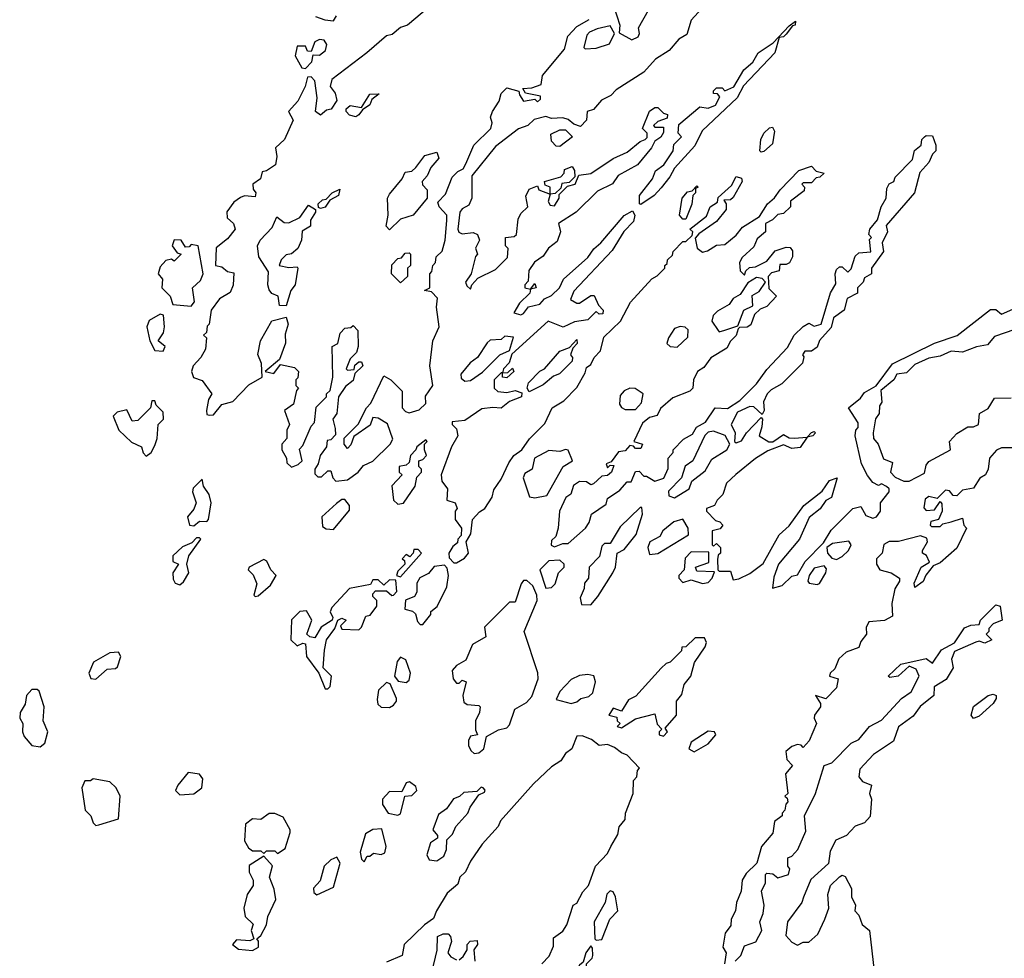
# Model space of a CAD drawing. Extents: x 1861455 to 2058065, y 200073 to 437907.
# Tile 135 of 256: x 1996812 to 2000335, y 240425 to 243784. Entities that reach past the tile are written whole.
import ezdxf

# ---------------------------------------------------------------- set-up
doc = ezdxf.new("R2010")
doc.units = 0

msp = doc.modelspace()

# ---------------------------------------------------------------- linework, layer by layer
at = {"layer": '0CON05XD'}
for points in [[(1999353.6, 243936.4), (1999215, 243782.5), (1999199.3, 243730.7), (1999170, 243715), (1999136.1, 243673.9), (1999087, 243643), (1999045, 243596.7), (1998946.7, 243533.3), (1998927.3, 243512.7), (1998893.8, 243496.2), (1998865, 243462.5), (1998842.5, 243455), (1998840, 243425), (1998818.3, 243401.7), (1998795, 243410), (1998775, 243427.5), (1998755, 243432.5), (1998715, 243430), (1998695, 243437.5), (1998653.3, 243426.7), (1998630, 243405), (1998596.4, 243393.6), (1998515, 243330), (1998430, 243225), (1998430, 243145), (1998419.3, 243120.7), (1998395, 243107.5), (1998386.7, 243095), (1998380, 243035), (1998383.6, 243023.6), (1998395, 243017.5), (1998435, 243022.5), (1998450, 243015), (1998457.5, 242995), (1998443, 242967), (1998450, 242945), (1998443, 242937), (1998427.5, 242875), (1998407.5, 242845), (1998411.7, 242831.7), (1998425, 242820), (1998430, 242835), (1998450.7, 242859.3), (1998515, 242890), (1998557, 242933), (1998560, 242965), (1998550, 242975), (1998550, 243005), (1998581.7, 243008.3), (1998590, 243015), (1998595, 243070), (1998605, 243090), (1998630, 243115), (1998623, 243153), (1998635, 243177.5), (1998665, 243190), (1998670, 243175), (1998710, 243160), (1998710, 243185), (1998691.7, 243191.7), (1998690, 243205), (1998748.3, 243221.7), (1998760, 243235), (1998761.7, 243248.3), (1998788.3, 243258.3), (1998797.5, 243245), (1998798.3, 243221.7), (1998778.3, 243201.7), (1998751.7, 243198.3), (1998748.3, 243181.7), (1998728.3, 243161.7), (1998710, 243160), (1998703.3, 243133.3), (1998710, 243120), (1998725, 243117.5), (1998742.5, 243145), (1998741.7, 243158.3), (1998771.7, 243188.3), (1998800, 243195), (1998812.5, 243227.5), (1998856.1, 243233.9), (1998935, 243287.5), (1998985, 243310), (1999031.7, 243348.3), (1999050, 243355), (1999057, 243363), (1999057.5, 243377.5), (1999040, 243395), (1999065, 243456.7), (1999085, 243470), (1999095, 243470), (1999115, 243450), (1999130, 243445), (1999128.3, 243431.7), (1999095, 243420), (1999080, 243405), (1999085, 243400), (1999115, 243400), (1999115, 243380), (1999106.4, 243363.6), (1999085, 243350), (1999072.5, 243325), (1999022.5, 243265), (1998953.9, 243226.1), (1998933.3, 243196.7), (1998879.3, 243170.7), (1998802.5, 243095), (1998740, 243055), (1998747.5, 243025), (1998735, 242990), (1998704, 242966), (1998685, 242937.5), (1998653.6, 242916.4), (1998633.8, 242886.2), (1998631.7, 242848.3), (1998620, 242835), (1998620, 242825), (1998640, 242820), (1998655, 242840), (1998660, 242825), (1998640, 242820), (1998637.5, 242805), (1998600.7, 242769.3), (1998580, 242735), (1998605, 242727.5), (1998615, 242732.5), (1998633, 242757), (1998673.6, 242766.4), (1998690, 242785), (1998715, 242797.5), (1998743.3, 242825), (1998757.5, 242855), (1998845, 242933.3), (1998865.8, 242964.2), (1998891.2, 242985), (1998975, 243083.3), (1999005, 243100), (1999012.5, 243085), (1999008.3, 243061.7), (1998974.2, 243025.8), (1998931.7, 242958.3), (1998795, 242812.5), (1998783.3, 242783.3), (1998805, 242770), (1998815, 242770), (1998855, 242797.5), (1998867, 242797), (1998883, 242763), (1998900, 242745), (1998898.3, 242731.7), (1998885, 242730), (1998875, 242740), (1998845, 242710), (1998796.7, 242703.3), (1998756.1, 242683.9), (1998702.5, 242705), (1998573, 242587), (1998563.9, 242556.1), (1998542.5, 242535), (1998540, 242520), (1998558.3, 242521.7), (1998575, 242537.5), (1998580, 242525), (1998555, 242502.5), (1998540, 242505), (1998540, 242520), (1998535, 242520), (1998510, 242495), (1998510, 242465), (1998523, 242453), (1998555, 242450), (1998585, 242457.5), (1998608.3, 242448.3), (1998607.5, 242435), (1998565, 242417.5), (1998535, 242393.3), (1998505, 242396.7), (1998465, 242391.2), (1998405, 242350), (1998360, 242345), (1998360, 242335), (1998375, 242320), (1998380, 242295), (1998356.7, 242255), (1998320, 242155), (1998323, 242133), (1998342.5, 242105), (1998340, 242065), (1998370, 242055), (1998377.5, 242035), (1998370, 242025), (1998370, 241995), (1998392.5, 241965), (1998391.7, 241938.3), (1998380, 241925), (1998378.3, 241911.7), (1998361.7, 241898.3), (1998347.5, 241875), (1998348.3, 241858.3), (1998365, 241840), (1998375, 241840), (1998403, 241857), (1998417.5, 241875), (1998410, 241915), (1998426.4, 241943.6), (1998432.5, 241995), (1998457, 242023), (1998476.7, 242035), (1998502.5, 242075), (1998508.3, 242101.7), (1998535, 242140), (1998561.7, 242198.3), (1998580, 242225), (1998608.8, 242245), (1998635.8, 242284.2), (1998690.7, 242339.3), (1998717.5, 242395), (1998759.3, 242420.7), (1998805, 242467.5), (1998835, 242520), (1998840, 242540), (1998855, 242550), (1998867.5, 242575), (1998890.7, 242599.3), (1998901.7, 242648.3), (1998961.2, 242705), (1998997, 242773), (1999073.6, 242856.4), (1999093, 242867), (1999120, 242895), (1999120, 242905), (1999128.3, 242911.7), (1999130, 242925), (1999148.3, 242941.7), (1999150, 242955), (1999185, 242990), (1999195, 242990), (1999218.3, 243011.7), (1999220, 243025), (1999210, 243035), (1999269.3, 243080.7), (1999282.5, 243115), (1999308.3, 243131.7), (1999311.7, 243148.3), (1999359.3, 243190.7), (1999375, 243222.5), (1999395, 243217.5), (1999396.7, 243205), (1999365, 243147.5), (1999355, 243140), (1999331.7, 243138.3), (1999340, 243125), (1999340, 243105), (1999305, 243062.5), (1999241.7, 243018.3), (1999228.3, 243001.7), (1999236.4, 242966.4), (1999255, 242952.5), (1999273.3, 242956.7), (1999305, 242977.5), (1999335, 242980), (1999375, 243012.5), (1999398.3, 243041.7), (1999459.5, 243080.4), (1999487.5, 243125), (1999513.3, 243146.7), (1999532.5, 243175), (1999600, 243245), (1999645, 243260), (1999661.7, 243241.7), (1999690, 243235), (1999675, 243220), (1999661.7, 243218.3), (1999645, 243200), (1999615, 243200)], [(1998305, 243852.5), (1998200, 243765), (1998175, 243756.2), (1998145, 243731.2), (1998123.9, 243726.1), (1998053.9, 243666.1), (1997929.3, 243570.7), (1997922.5, 243545), (1997940.7, 243520.7), (1997946.7, 243495), (1997926.2, 243463.8), (1997909.3, 243460.7), (1997888, 243442), (1997870, 243455), (1997876.7, 243505), (1997867.5, 243565), (1997855, 243580), (1997841.7, 243578.3), (1997833.3, 243545), (1997807.7, 243492.3), (1997773.8, 243455), (1997790, 243425), (1997760, 243355), (1997727.5, 243325), (1997732.5, 243295), (1997727.5, 243265), (1997695, 243243.3), (1997680, 243240), (1997673.3, 243215), (1997646.7, 243195), (1997647.7, 243177.7), (1997656.7, 243165), (1997655, 243150), (1997616.4, 243153.6), (1997601.7, 243148.3), (1997578.3, 243131.7), (1997553.2, 243096.8), (1997553.8, 243075), (1997576.7, 243055), (1997582.5, 243035), (1997555, 243000), (1997515, 242967.5), (1997512.5, 242905), (1997535, 242900), (1997555, 242882.5), (1997578.3, 242878.3), (1997575.9, 242834.1), (1997565, 242807.5), (1997527.5, 242785), (1997496.7, 242745), (1997490, 242695), (1997483, 242687), (1997480, 242665), (1997470, 242655), (1997480, 242645), (1997476.7, 242605), (1997460, 242575), (1997432.5, 242545), (1997426.7, 242525), (1997433.6, 242503.6), (1997465, 242492.5), (1997500, 242445), (1997487.5, 242425), (1997480, 242385), (1997481.7, 242371.7), (1997491.7, 242368.3), (1997505, 242370), (1997535, 242407.5), (1997575, 242417.5), (1997632.3, 242477.7), (1997680, 242505), (1997676.7, 242553.3), (1997663.6, 242586.4), (1997673.8, 242635), (1997713.6, 242706.4), (1997765, 242720), (1997772.5, 242695), (1997761.7, 242658.3), (1997763, 242627), (1997741.7, 242568.3), (1997690, 242525), (1997721.7, 242518.3), (1997745, 242550), (1997795, 242540), (1997810, 242525), (1997807, 242503), (1997800, 242495), (1997800, 242475), (1997810, 242465), (1997802.5, 242457.5), (1997791.7, 242408.3), (1997760, 242385), (1997777.5, 242335), (1997767.5, 242315), (1997767.5, 242285), (1997750, 242265), (1997750, 242245), (1997766.7, 242215), (1997768.3, 242198.3), (1997785, 242182.5), (1997808.3, 242191.7), (1997822.5, 242205), (1997813, 242247), (1997825, 242260), (1997855, 242330), (1997867, 242343), (1997873, 242397), (1997910, 242435), (1997910, 242445), (1997922.5, 242457.5), (1997932.5, 242505), (1997930, 242615), (1997950, 242625), (1997958.3, 242661.7), (1997975, 242680), (1997997, 242683), (1998005, 242690), (1998021.7, 242671.7), (1998022.5, 242615), (1998017, 242593), (1997995, 242570), (1997980, 242535), (1997985, 242530), (1998008.3, 242531.7), (1998011.7, 242548.3), (1998025, 242560), (1998035, 242560), (1998040, 242545), (1998011.7, 242518.3), (1998005, 242492.5), (1997978.3, 242471.7), (1997952.5, 242435), (1997946.7, 242375), (1997932.5, 242355), (1997940.7, 242320.7)], [(1998938.3, 243831.7), (1998958.8, 243765), (1998957.5, 243737.5), (1999002.5, 243712.5), (1999025, 243722.5), (1999030, 243735), (1999026.7, 243755), (1999082.5, 243855)], [(1997870, 243795), (1997903.6, 243783.6), (1997935, 243780), (1997945, 243797.5)], [(1997940.7, 242320.7), (1997941.7, 242298.3), (1997925, 242280), (1997911.7, 242278.3), (1997910, 242255), (1997887.5, 242225), (1997880, 242195), (1997867.5, 242175), (1997868.3, 242158.3), (1997878.3, 242148.3), (1997891.7, 242148.3), (1997915, 242170), (1997925, 242170), (1997932.5, 242145), (1997943, 242133), (1997985, 242137.5), (1998023.3, 242165), (1998041.7, 242188.3), (1998075.9, 242204.1), (1998137.5, 242265), (1998147, 242283), (1998128.3, 242338.3), (1998095, 242357.5), (1998075, 242360), (1998066.4, 242333.6), (1998007, 242293), (1997997, 242263), (1997985, 242250), (1997972.5, 242265), (1997973, 242287), (1998023.6, 242336.4), (1998052.5, 242395), (1998068.8, 242411.2), (1998115, 242510), (1998140, 242495), (1998180, 242455), (1998180, 242395), (1998192.5, 242382.5), (1998205, 242377.5), (1998241.7, 242388.3), (1998265, 242410), (1998263.6, 242436.4), (1998290, 242475), (1998280, 242545), (1998290, 242635), (1998312.5, 242685), (1998303.8, 242755), (1998307, 242787), (1998285, 242810), (1998260, 242815), (1998280, 242825), (1998280, 242875), (1998287, 242883), (1998290, 242905), (1998300, 242915), (1998302.5, 242935), (1998323.9, 242956.1), (1998333.8, 242995), (1998340, 243065), (1998340, 243085), (1998312.5, 243115), (1998308.3, 243131.7), (1998335, 243160), (1998359.3, 243220.7), (1998379.3, 243240.7), (1998399.3, 243250.7), (1998408.3, 243268.3), (1998436.7, 243335), (1998497.5, 243395), (1998502.5, 243415), (1998496.7, 243435), (1998503.3, 243455), (1998527, 243493), (1998535, 243520), (1998555, 243540), (1998598.3, 243528.3), (1998600, 243515), (1998615, 243492.5), (1998655, 243500), (1998665, 243490), (1998675, 243500), (1998675, 243510), (1998621.7, 243521.7), (1998611.7, 243538.3), (1998645, 243540), (1998677.5, 243552.5), (1998682.5, 243585), (1998761.2, 243678.8), (1998773.3, 243725), (1998805, 243760), (1998850, 243785)], [(1998835, 243680), (1998875, 243682.5), (1998922.3, 243697.7), (1998940, 243735), (1998925, 243762.5), (1998878.3, 243751.7), (1998850.5, 243739.6), (1998841.7, 243728.3), (1998830, 243685), (1998835, 243680)], [(1999035, 243122.5), (1999030, 243125), (1999030, 243155), (1999076.7, 243215), (1999087, 243243), (1999116.7, 243265), (1999150, 243315), (1999153, 243337), (1999180, 243365), (1999168.3, 243378.3), (1999170.7, 243409.3), (1999245, 243472.5), (1999275, 243467.5), (1999301.7, 243478.3), (1999317.5, 243507.5), (1999308.3, 243518.3), (1999295, 243520), (1999295, 243530), (1999305, 243540), (1999325, 243540), (1999335, 243530), (1999366.7, 243543.3), (1999402.5, 243605), (1999435, 243632.5), (1999454.1, 243665.9), (1999508.3, 243701.7), (1999565, 243762.5), (1999588.3, 243778.3), (1999586.7, 243765), (1999577.5, 243762.5), (1999555, 243732.5), (1999545, 243722.5), (1999530, 243720), (1999513.8, 243665), (1999402.3, 243547.7), (1999378.8, 243505), (1999253.6, 243386.4), (1999227.3, 243332.7), (1999155, 243253.3), (1999138.8, 243221.2), (1999107.7, 243182.3), (1999082.5, 243155), (1999035, 243122.5)], [(1997835, 243610), (1997857, 243633), (1997861.7, 243658.3), (1997885, 243657.5), (1997906.1, 243673.9), (1997911.2, 243695), (1997901.2, 243711.2), (1997885, 243713.8), (1997867.5, 243705), (1997855, 243670), (1997841.7, 243671.7), (1997835, 243690), (1997805, 243690), (1997797.5, 243655), (1997821.7, 243611.7), (1997835, 243610)], [(1998015, 243436.7), (1997992.3, 243442.3), (1997980, 243455), (1997980, 243465), (1997995, 243477.5), (1998035, 243470), (1998065, 243517.5), (1998098.3, 243518.3), (1998071.7, 243498.3), (1998065, 243480), (1998038.3, 243461.7), (1998025, 243443.8), (1998015, 243436.7)], [(1998745, 243330), (1998731.7, 243331.7), (1998715, 243350), (1998712.5, 243375), (1998745, 243390), (1998765, 243390), (1998790, 243365), (1998745, 243330)], [(1999615, 243200), (1999610, 243195), (1999620, 243185), (1999618.3, 243171.7), (1999570, 243135), (1999570, 243115), (1999545, 243090), (1999525, 243087.5), (1999505, 243067.5), (1999480, 243055), (1999480, 243025), (1999450.7, 242999.3), (1999438.3, 242971.7), (1999397, 242933), (1999387.5, 242915), (1999390, 242885), (1999405, 242870), (1999410, 242885), (1999423, 242897), (1999445, 242900), (1999485, 242920), (1999515, 242957.5), (1999555, 242970), (1999568.3, 242968.3), (1999577, 242957), (1999577.5, 242935), (1999566.4, 242913.6), (1999555, 242907.5), (1999531.7, 242908.3), (1999530, 242885), (1999501.7, 242878.3), (1999490, 242865), (1999492.5, 242822.5), (1999520, 242795), (1999485, 242757.5), (1999461.7, 242748.3), (1999440.7, 242729.3), (1999427.7, 242692.3), (1999415, 242683.3), (1999387.5, 242682.5), (1999382.5, 242677.5), (1999376.1, 242653.9), (1999355.9, 242634.1), (1999341.7, 242608.3), (1999285, 242573.8), (1999260, 242540), (1999237.5, 242525), (1999222.5, 242495), (1999220, 242465), (1999210, 242455), (1999149.3, 242430.7), (1999105, 242392.5), (1999092.5, 242367.5), (1999065, 242360), (1999040.5, 242339.6), (1999010, 242275), (1999040, 242265), (1999035, 242250), (1999015, 242250), (1999008.3, 242258.3), (1998995, 242260), (1998978.3, 242241.7), (1998955, 242237.5), (1998928.3, 242201.7), (1998910, 242195), (1998915, 242180), (1998925, 242190), (1998938.3, 242188.3), (1998930, 242165), (1998915, 242152.5), (1998895, 242150), (1998865, 242122.5), (1998855, 242120), (1998840, 242130), (1998815, 242132), (1998793.1, 242116.9), (1998783.6, 242086.4), (1998765.9, 242074.1), (1998743.8, 242025), (1998738.8, 241965), (1998730, 241935), (1998715, 241920), (1998713.8, 241903.8), (1998725, 241897.5), (1998755, 241910), (1998775, 241910), (1998836.7, 241965), (1998850, 241985), (1998857.5, 242015), (1998910, 242050), (1998915, 242070), (1998959.3, 242100.7), (1998985, 242130), (1999000, 242130), (1999015, 242167.5), (1999028.3, 242168.3), (1999045, 242150), (1999055, 242150), (1999085, 242132.5), (1999116.4, 242143.6), (1999131.7, 242178.3), (1999132.5, 242215), (1999150, 242235), (1999150, 242245), (1999187, 242283), (1999219.3, 242300.7), (1999233.6, 242326.4), (1999266.4, 242343.6), (1999300, 242395), (1999345, 242392.5), (1999388.3, 242421.7), (1999448.8, 242481.2), (1999485, 242532.5), (1999559.2, 242610.8), (1999583.3, 242655), (1999615, 242686.7), (1999635, 242697.5), (1999655, 242687.5), (1999680, 242695), (1999713.6, 242806.4), (1999731.7, 242838.3), (1999730, 242875), (1999735, 242890), (1999745, 242900), (1999755, 242900), (1999775, 242880), (1999787, 242893), (1999801.7, 242938.3), (1999815, 242950), (1999857, 242953), (1999852.5, 242997.5), (1999860, 243005), (1999850, 243015), (1999853.3, 243035), (1999881.7, 243068.3), (1999893.8, 243115), (1999912.5, 243145), (1999915, 243180), (1999923.6, 243196.4), (1999940, 243205), (1999945, 243220), (2000006.2, 243283.8), (2000013.8, 243316.2), (2000037.5, 243335), (2000040, 243355), (2000050, 243365), (2000055, 243370), (2000078.3, 243368.3), (2000090, 243335), (2000090, 243315), (2000077.5, 243302.5), (2000065, 243272.5), (2000033, 243237), (2000013.3, 243165), (1999912.5, 243047.5), (1999917.5, 243025), (1999897.5, 242985), (1999902.5, 242955), (1999860, 242895), (1999860, 242875), (1999835, 242860), (1999830, 242845), (1999810, 242825), (1999810, 242805), (1999773.3, 242786.7), (1999762.5, 242745), (1999723.3, 242716.7), (1999715, 242682.5), (1999673.8, 242636.2), (1999665, 242612.5), (1999645, 242597.5), (1999621.7, 242598.3), (1999612.5, 242585), (1999617.5, 242577.5), (1999612.5, 242555), (1999539.5, 242480.4), (1999500.3, 242459.7), (1999486.2, 242445), (1999473.6, 242416.4), (1999476.2, 242385), (1999468.3, 242371.7), (1999438.8, 242398.8), (1999425, 242400), (1999380.5, 242379.6), (1999357.5, 242335), (1999372.5, 242305), (1999370, 242275), (1999375, 242270), (1999395, 242277.5), (1999412.5, 242305), (1999465, 242360), (1999470, 242355), (1999467, 242327), (1999457.5, 242295), (1999493, 242273), (1999506.7, 242273.3), (1999545, 242300), (1999565, 242287.5), (1999583, 242287), (1999630, 242290), (1999645, 242306.7), (1999655, 242310), (1999660, 242305), (1999650, 242295), (1999630, 242290), (1999605, 242253.3), (1999575, 242250), (1999545, 242262.5), (1999489.3, 242240.7), (1999445, 242213.3), (1999374, 242156), (1999341.2, 242125), (1999327.5, 242085), (1999307.5, 242065), (1999297.5, 242045), (1999270, 242035), (1999270, 242025), (1999301.7, 241991.7), (1999317, 241987), (1999327.5, 241975), (1999318.3, 241961.7), (1999290, 241955), (1999290, 241905), (1999295, 241900), (1999305, 241910), (1999320, 241895), (1999320, 241875), (1999311.7, 241868.3), (1999308.3, 241851.7), (1999310, 241815), (1999315, 241810), (1999355, 241810), (1999365, 241780), (1999385, 241782.5), (1999425, 241802.5), (1999471.7, 241838.3), (1999529.3, 241940.7), (1999565, 241972.5), (1999617.5, 242045), (1999683, 242097), (1999710, 242135), (1999737.5, 242145), (1999716.1, 242073.9), (1999697, 242063), (1999676.4, 242033.6), (1999637, 242003), (1999602.5, 241925), (1999527.5, 241835), (1999510.7, 241789.3), (1999505, 241750), (1999540.7, 241759.3), (1999575, 241792.5), (1999595, 241797.5), (1999622.5, 241845), (1999688, 241912), (1999715, 241956.7), (1999792.5, 242035), (1999821.7, 242041.7), (1999839.5, 242009.6), (1999865, 242000), (1999877.5, 242005), (1999892.5, 242025), (1999892.5, 242055), (1999922.5, 242095), (1999922.5, 242105), (1999913.6, 242113.6), (1999895, 242122.5), (1999885, 242117.5), (1999865, 242127.5), (1999845, 242152.5), (1999824.1, 242194.1), (1999801.2, 242295), (1999803.3, 242315), (1999812.5, 242325), (1999811.7, 242341.7), (1999777.5, 242395), (1999820, 242430), (1999835, 242450), (1999876.7, 242473.3), (1999935, 242552.5), (2000085, 242626.2), (2000166.2, 242653.8), (2000285, 242747.5), (2000305, 242747.5), (2000325, 242730), (2000398, 242762)], [(1999465, 243310), (1999460, 243315), (1999463.8, 243355), (1999475, 243377.5), (1999495, 243397.5), (1999505, 243400), (1999512.5, 243385), (1999505, 243340), (1999475, 243312.5), (1999465, 243310)], [(1998135, 243032.5), (1998123.3, 243045), (1998130, 243085), (1998127.5, 243145), (1998135, 243160), (1998180, 243215), (1998191.7, 243238.3), (1998215, 243242.5), (1998230, 243255), (1998261.7, 243298.3), (1998305, 243310), (1998311.7, 243288.3), (1998282.5, 243255), (1998270, 243225), (1998252.5, 243205), (1998253, 243193), (1998270, 243175), (1998270, 243145), (1998220, 243085), (1998175, 243070), (1998135, 243032.5)], [(1997888.3, 243108.3), (1997881.7, 243111.7), (1997880, 243125), (1997895, 243140), (1997908.3, 243141.7), (1997930, 243165), (1997957.5, 243177.5), (1997952.5, 243155), (1997921.7, 243138.3), (1997905, 243113.3), (1997888.3, 243108.3)], [(1999195, 243070), (1999185, 243070), (1999172.5, 243085), (1999182.5, 243145), (1999201.7, 243168.3), (1999218.3, 243171.7), (1999235, 243190), (1999240, 243185), (1999230, 243180), (1999230, 243165), (1999220, 243155), (1999216.4, 243123.6), (1999195, 243070)], [(1997765, 242760), (1997741.7, 242761.7), (1997736.7, 242795), (1997714, 242804), (1997705, 242817.5), (1997700, 242835), (1997701.7, 242881.7), (1997667.5, 242935), (1997662.5, 242975), (1997672.5, 242995), (1997715, 243040), (1997731.7, 243078.3), (1997758.3, 243058.3), (1997775, 243057.5), (1997814, 243076), (1997845, 243120), (1997870, 243105), (1997870, 243095), (1997853, 243067), (1997852.5, 243045), (1997823, 243027), (1997820, 242995), (1997806.7, 242965), (1997785, 242946.7), (1997765, 242942.5), (1997747.5, 242925), (1997740, 242905), (1997775, 242896.7), (1997805, 242900), (1997807.5, 242895), (1997797.5, 242835), (1997782.5, 242815), (1997765, 242760)], [(1997425, 242758.8), (1997438, 242775), (1997430, 242825), (1997459.1, 242850.9), (1997468, 242875), (1997450, 242975), (1997425, 242980), (1997418.3, 242971.7), (1997405, 242970), (1997390, 242995), (1997365, 242996.7), (1997357.5, 242975), (1997375, 242950), (1997390, 242945), (1997365, 242920), (1997355, 242927.5), (1997335, 242922.5), (1997315, 242900), (1997307.5, 242875), (1997322.5, 242855), (1997320, 242825), (1997350, 242795), (1997360, 242765), (1997425, 242758.8)], [(1998175, 242842.5), (1998142.5, 242875), (1998143.6, 242906.4), (1998165, 242930), (1998178.3, 242931.7), (1998191.7, 242948.3), (1998205, 242950), (1998210, 242945), (1998210, 242905), (1998200, 242895), (1998200, 242865), (1998175, 242842.5)], [(1999315, 242667.5), (1999335, 242673.3), (1999381.7, 242688.3), (1999402.5, 242745), (1999435, 242760), (1999433, 242797), (1999458.3, 242811.7), (1999480, 242845), (1999468.3, 242858.3), (1999448.3, 242861.7), (1999417, 242843), (1999389.5, 242800.4), (1999365, 242786.7), (1999350, 242765), (1999309.1, 242740.9), (1999293.8, 242725), (1999288, 242705), (1999311.7, 242671.7), (1999315, 242667.5)], [(1997325, 242597.5), (1997332.5, 242615), (1997307.5, 242635), (1997327, 242663), (1997330, 242685), (1997327, 242727), (1997315, 242730), (1997275, 242707.5), (1997267.5, 242685), (1997277.5, 242635), (1997295, 242600), (1997325, 242597.5)], [(1999165, 242612.5), (1999202.3, 242647.7), (1999204.3, 242674.3), (1999193.4, 242683.4), (1999175, 242685.6), (1999155, 242679.2), (1999133.8, 242645), (1999127.5, 242625), (1999140, 242615), (1999165, 242612.5)], [(2000372.5, 242675), (2000300, 242650), (2000275, 242620), (2000235, 242613.8), (2000185, 242593.8), (2000145, 242597.5), (2000105, 242580), (2000065, 242572.5), (2000015, 242550), (1999985, 242520), (1999950, 242515), (1999940, 242495), (1999893, 242457), (1999896.7, 242415), (1999888.3, 242401.7), (1999886.7, 242375), (1999874, 242356), (1999866.2, 242305), (1999866.7, 242285), (1999883.8, 242265), (1999903, 242213), (1999935, 242200), (1999927.5, 242165), (1999945, 242146.7), (1999975, 242132.5), (1999995, 242132.5), (2000049.3, 242160.7), (2000055, 242190), (2000065, 242202.5), (2000142.5, 242245), (2000138.8, 242275), (2000165, 242303.3), (2000205, 242327.5), (2000225, 242326.7), (2000242.5, 242335), (2000246.7, 242375), (2000277, 242393), (2000300, 242430), (2000359.3, 242430.7)], [(1998405, 242490), (1998425, 242492.5), (1998467.7, 242522.3), (1998530, 242585), (1998565, 242600), (1998578.3, 242648.3), (1998548.3, 242651.7), (1998535, 242640), (1998495, 242636.7), (1998485, 242627.5), (1998450, 242575), (1998424.1, 242555.9), (1998390, 242515), (1998391.7, 242501.7), (1998405, 242490)], [(1998635, 242452.5), (1998627.5, 242465), (1998632.5, 242485), (1998673.6, 242526.4), (1998690, 242535), (1998745, 242597.5), (1998779.3, 242610.7), (1998805, 242640), (1998806.7, 242625), (1998791.7, 242608.3), (1998782.5, 242585), (1998790, 242575), (1998788.3, 242561.7), (1998743.6, 242516.4), (1998721.7, 242508.3), (1998685, 242477.5), (1998635, 242452.5)], [(1998978.6, 242388.6), (1999015, 242389.2), (1999036.7, 242413.3), (1999043.3, 242445), (1999014.4, 242464.5), (1998995, 242465.7), (1998974.5, 242455.5), (1998961.1, 242438.9), (1998958.6, 242408.6), (1998965.7, 242395.7), (1998978.6, 242388.6)], [(1997265, 242222.5), (1997282.5, 242235), (1997295, 242260), (1997303.8, 242285), (1997307.5, 242335), (1997326.7, 242355), (1997325, 242380), (1997300, 242405), (1997295, 242420), (1997285, 242420), (1997280, 242395), (1997235, 242350), (1997215, 242347.5), (1997195, 242387.5), (1997160.5, 242379.6), (1997146.7, 242365), (1997166.7, 242315), (1997211.7, 242271.7), (1997247.5, 242255), (1997253.9, 242233.9), (1997265, 242222.5)], [(1998165, 242050), (1998185, 242053.3), (1998227.5, 242115), (1998233, 242147), (1998250, 242165), (1998250, 242175), (1998240, 242185), (1998240, 242205), (1998255, 242210), (1998267.5, 242225), (1998260, 242245), (1998260, 242265), (1998270, 242275), (1998265, 242280), (1998232.5, 242255), (1998230, 242245), (1998210, 242225), (1998205, 242200), (1998195, 242190), (1998170, 242185), (1998170, 242165), (1998180, 242155), (1998143.6, 242116.4), (1998150, 242065), (1998165, 242050)], [(1999155, 242073.3), (1999207.5, 242105), (1999217.5, 242132.5), (1999265, 242170), (1999288.3, 242211.7), (1999342.5, 242245), (1999352.5, 242265), (1999336.4, 242296.4), (1999295, 242311.2), (1999275, 242307.5), (1999263.6, 242296.4), (1999220, 242205), (1999193.3, 242186.7), (1999180, 242145), (1999133, 242097), (1999135, 242080), (1999155, 242073.3)], [(1998655, 242072.5), (1998698.6, 242081.4), (1998756.7, 242185), (1998790, 242205), (1998775, 242243.3), (1998765, 242246), (1998745, 242238.8), (1998705, 242242.2), (1998653.8, 242215), (1998646, 242175), (1998620, 242160), (1998614, 242145), (1998636.7, 242076.7), (1998655, 242072.5)], [(2000368.3, 242251.7), (2000325, 242252.5), (2000307, 242243), (2000282.5, 242215), (2000277.5, 242175), (2000267.5, 242155), (2000247, 242143), (2000225, 242107.5), (2000185, 242100), (2000165, 242080), (2000151.7, 242081.7), (2000138.3, 242098.3), (2000125, 242100), (2000095, 242070), (2000065, 242077.5), (2000051.7, 242068.3), (2000047, 242037), (2000055, 242027.5), (2000085, 242030), (2000105, 242060), (2000111.7, 242051.7), (2000112.5, 242025), (2000100, 241995), (2000071.7, 241988.3), (2000070, 241975), (2000075, 241970), (2000105, 241970), (2000115, 241980), (2000145, 241987.5), (2000185, 242000), (2000190, 241975), (2000200, 241965), (2000165, 241892.5), (2000105, 241840), (2000080, 241830), (2000053.9, 241796.1), (2000045, 241773.3), (2000015, 241752.5), (2000013, 241767), (2000037.5, 241825), (2000067.5, 241842.5), (2000056.4, 241866.4), (2000042.5, 241875), (2000042.5, 241885), (2000060, 241915), (2000058.3, 241928.3), (2000035, 241937.5), (1999957, 241917), (1999923.6, 241916.4), (1999903.9, 241906.1), (1999897.5, 241875), (1999877.5, 241855), (1999877.5, 241835), (1999890, 241815), (1999930, 241805), (1999960, 241785), (1999960, 241775), (1999943, 241747), (1999932.5, 241695), (1999935, 241650), (1999906.4, 241633.6), (1999850.7, 241629.3), (1999840.7, 241609.3), (1999842.5, 241585), (1999821.7, 241558.3), (1999815, 241537.5), (1999768.8, 241521.2), (1999743.2, 241496.8), (1999728.8, 241461.2), (1999712.5, 241445), (1999710, 241435), (1999740, 241425), (1999735, 241392.5), (1999696.4, 241353.6), (1999660, 241365), (1999677, 241337), (1999677.5, 241325), (1999656.2, 241295), (1999654.2, 241284.2), (1999662.5, 241265), (1999637, 241203), (1999615, 241180), (1999608.3, 241188.3), (1999595, 241190), (1999575, 241183.3), (1999553.3, 241165), (1999556.4, 241136.4), (1999577.5, 241115), (1999552.5, 241085), (1999560, 241015), (1999550, 241005), (1999558.3, 240998.3), (1999560, 240985), (1999553, 240977), (1999550, 240955), (1999540, 240945), (1999540, 240935), (1999512.5, 240915), (1999507, 240873), (1999466.7, 240825), (1999450, 240765), (1999411.9, 240728.1), (1999397.5, 240705), (1999393.8, 240665), (1999376.2, 240625), (1999373.3, 240595), (1999357.5, 240565), (1999357, 240543), (1999336, 240515), (1999327.5, 240465), (1999340, 240445), (1999333.3, 240405)], [(1997435, 241972.5), (1997455, 241990), (1997481.7, 241988.3), (1997487.5, 241995), (1997496.7, 242055), (1997490, 242085), (1997470, 242115), (1997465, 242140), (1997433, 242107), (1997430, 242095), (1997443.3, 242055), (1997435, 242032.5), (1997412.5, 242005), (1997420, 241975), (1997435, 241972.5)], [(1997935, 241960), (1997991.7, 242028.3), (1997992.5, 242045), (1997975, 242067.5), (1997965, 242067.5), (1997945, 242052.5), (1997893.3, 242005), (1997895, 241970), (1997908.3, 241961.7), (1997935, 241960)], [(1998855, 241690), (1998880.7, 241719.3), (1998933.8, 241805), (1998943.3, 241825), (1998950, 241875), (1998975, 241887.5), (1999018.3, 241941.7), (1999040, 242015), (1999038.3, 242038.3), (1999031.7, 242038.3), (1998960.7, 241969.3), (1998925, 241910), (1998905, 241910), (1998895, 241900), (1998887, 241863), (1998850, 241825), (1998847.5, 241785), (1998833, 241767), (1998831.7, 241748.3), (1998817.5, 241715), (1998821.7, 241691.7), (1998855, 241690)], [(1999065, 241870), (1999095, 241873.3), (1999205, 241940), (1999203.3, 241965), (1999185, 241996.7), (1999152.7, 241987.3), (1999113.3, 241955), (1999102.5, 241935), (1999066.7, 241915), (1999060, 241895), (1999065, 241870)], [(1997385, 241761.2), (1997397.9, 241772.1), (1997416.7, 241805), (1997410, 241835), (1997417.5, 241865), (1997460, 241925), (1997455, 241930), (1997445, 241930), (1997428.3, 241911.7), (1997395, 241897.5), (1997360, 241865), (1997360, 241845), (1997380, 241835), (1997360, 241805), (1997361.7, 241781.7), (1997368, 241768), (1997385, 241761.2)], [(1999735, 241852.5), (1999755, 241862.5), (1999777.5, 241885), (1999786.7, 241905), (1999778.3, 241918.3), (1999720, 241910), (1999700, 241895), (1999702.5, 241875), (1999717.5, 241857.5), (1999735, 241852.5)], [(1998175, 241790), (1998250, 241875), (1998238.3, 241888.3), (1998221.7, 241888.3), (1998220, 241875), (1998208.3, 241861.7), (1998195, 241870), (1998180, 241855), (1998188.3, 241848.3), (1998190, 241835), (1998165, 241810), (1998160, 241795), (1998175, 241790)], [(1999255, 241766.7), (1999275, 241770), (1999290, 241785), (1999298.3, 241808.3), (1999235, 241810), (1999230, 241825), (1999278.3, 241841.7), (1999278.3, 241878.3), (1999215, 241880), (1999193, 241857), (1999190, 241815), (1999170, 241795), (1999170, 241785), (1999185, 241770), (1999215, 241780), (1999255, 241766.7)], [(1997655, 241720), (1997665, 241722.5), (1997709.3, 241760.7), (1997730, 241795), (1997710, 241815), (1997696.4, 241846.4), (1997685, 241852.5), (1997632.5, 241825), (1997630, 241815), (1997647, 241797), (1997660, 241765), (1997650, 241725), (1997655, 241720)], [(1998255, 241620), (1998282.5, 241655), (1998283.3, 241666.7), (1998306.1, 241683.9), (1998340, 241755), (1998346.7, 241795), (1998341.7, 241821.7), (1998331.7, 241831.7), (1998295, 241827.5), (1998275, 241802.5), (1998243.6, 241786.4), (1998233, 241767), (1998232.5, 241735), (1998225, 241720), (1998193, 241707), (1998190, 241675), (1998217.5, 241667.5), (1998228.3, 241658.3), (1998235, 241630), (1998245, 241620), (1998255, 241620)], [(1998695, 241750), (1998715, 241752.5), (1998727.5, 241765), (1998740, 241805), (1998760, 241825), (1998760, 241835), (1998745, 241850), (1998705, 241847.5), (1998672.5, 241815), (1998695, 241750)], [(1999665, 241763.3), (1999673.3, 241766.7), (1999696.7, 241805), (1999699.3, 241819.3), (1999690, 241830), (1999655, 241821.2), (1999636.2, 241795), (1999632.5, 241775), (1999637, 241767), (1999665, 241763.3)], [(1997915, 241390), (1997922.5, 241397.5), (1997927.5, 241435), (1997897.5, 241465), (1997902.7, 241527.3), (1997910, 241565), (1997940, 241605), (1997950, 241635), (1997965, 241642.5), (1997980, 241635), (1997960, 241615), (1997965, 241602.5), (1998025, 241600), (1998035, 241610), (1998050.7, 241649.3), (1998066.4, 241653.6), (1998090, 241685), (1998090, 241705), (1998075, 241720), (1998075, 241730), (1998085, 241740), (1998125, 241740), (1998143, 241723), (1998150, 241725), (1998161.7, 241738.3), (1998158.3, 241778.3), (1998135, 241780), (1998115, 241760), (1998095, 241780), (1998075, 241780), (1998067.5, 241762.5), (1997991.7, 241748.3), (1997929.3, 241680.7), (1997922.5, 241665), (1997932.5, 241645), (1997930, 241635), (1997890.5, 241609.6), (1997867.7, 241572.3), (1997850, 241575), (1997840, 241585), (1997857.5, 241635), (1997838.8, 241668.8), (1997814.3, 241665.7), (1997784.2, 241635.8), (1997782.5, 241565), (1997805, 241543.8), (1997825, 241552.5), (1997835, 241550), (1997838, 241505), (1997882.5, 241445), (1997905, 241390), (1997915, 241390)], [(1998438.3, 241158.3), (1998455, 241160), (1998473.3, 241175), (1998481.7, 241218.3), (1998525, 241242.5), (1998555, 241250), (1998565, 241260), (1998583.6, 241316.4), (1998625, 241340), (1998645, 241362.5), (1998666.7, 241425), (1998666.4, 241446.4), (1998617.5, 241595), (1998663.3, 241705), (1998662.5, 241725), (1998648.3, 241758.3), (1998627, 241777), (1998615, 241777.5), (1998606.7, 241765), (1998585, 241700), (1998565, 241700), (1998475, 241610), (1998480, 241575), (1998432.3, 241547.7), (1998408.3, 241491.7), (1998375, 241472.5), (1998360, 241455), (1998363.3, 241425), (1998375, 241410), (1998385, 241410), (1998395, 241420), (1998410, 241415), (1998398, 241365), (1998401.2, 241341.2), (1998413.3, 241333.3), (1998455, 241330), (1998460, 241325), (1998457.5, 241305), (1998442.5, 241275), (1998442.5, 241242.5), (1998450, 241225), (1998425, 241220), (1998417.5, 241205), (1998417.5, 241185), (1998427, 241167), (1998438.3, 241158.3)], [(1999372.5, 240415), (1999392.5, 240435), (1999405, 240470), (1999446.4, 240483.6), (1999467.5, 240525), (1999460, 240555), (1999472.5, 240585), (1999476.2, 240615), (1999466.7, 240665), (1999480, 240695), (1999480, 240725), (1999485, 240730), (1999507, 240727), (1999525, 240712.5), (1999562.5, 240725), (1999567.5, 240745), (1999560, 240755), (1999560, 240785), (1999575, 240790), (1999596.1, 240813.9), (1999625, 240880), (1999620, 240935), (1999660, 241015), (1999690, 241115), (1999717.5, 241125), (1999787.5, 241195), (1999815, 241207.5), (1999852.5, 241255), (1999895, 241277.5), (1999966.7, 241355), (2000001.2, 241378.8), (2000030, 241435), (2000020, 241460), (1999995, 241470), (1999955.8, 241434.2), (1999925, 241430), (1999920, 241435), (1999965, 241477.5), (2000055, 241497.5), (2000078.3, 241481.7), (2000110.7, 241529.3), (2000156.4, 241553.6), (2000192.3, 241607.7), (2000215, 241617.5), (2000245, 241620), (2000250, 241635), (2000305, 241690), (2000320, 241685), (2000327.5, 241635), (2000295, 241622.5), (2000280, 241605), (2000280, 241595), (2000270, 241585), (2000290, 241565), (2000265, 241552.5), (2000245, 241560), (2000233, 241557), (2000157.3, 241522.7), (2000146.2, 241495), (2000152.5, 241465), (2000126.7, 241423.3), (2000083.9, 241396.1), (2000082.5, 241365), (2000033.6, 241326.4), (2000008.8, 241291.2), (1999957, 241253), (1999938.3, 241201.7), (1999867.5, 241155), (1999818.3, 241101.7), (1999813.9, 241073.9), (1999827.5, 241057.5), (1999860, 241045), (1999852.5, 241015), (1999860, 240995), (1999855, 240932.5), (1999835, 240910), (1999801.7, 240898.3), (1999770, 240865), (1999732.1, 240847.9), (1999711.7, 240808.3), (1999706.1, 240763.9), (1999643.3, 240706.7), (1999616.2, 240643.8), (1999610, 240625), (1999558.8, 240555), (1999553, 240507), (1999575, 240482.5), (1999595, 240472.5), (1999615, 240482.5), (1999635, 240482.5), (1999668.3, 240511.7), (1999693.3, 240565), (1999706.7, 240605), (1999703.6, 240653.6), (1999713.3, 240685), (1999745, 240716.7), (1999755, 240722.5), (1999765, 240717.5), (1999788.8, 240675), (1999788.8, 240645), (1999802.5, 240615), (1999800, 240595), (1999815, 240580), (1999826.4, 240546.4), (1999852.5, 240525), (1999869.2, 240379.2)], [(1999115, 241220), (1999130, 241235), (1999121.7, 241248.3), (1999162.5, 241295), (1999162.5, 241345), (1999180.7, 241369.3), (1999190, 241405), (1999213.3, 241435), (1999226.4, 241483.6), (1999265, 241540), (1999270, 241555), (1999261.7, 241571.7), (1999228.3, 241571.7), (1999195, 241540), (1999181.7, 241538.3), (1999180, 241525), (1999140, 241485), (1999125, 241480), (1999107, 241463), (1999016.4, 241363.6), (1998990, 241350), (1998965, 241310), (1998935, 241320), (1998920, 241295), (1998948.3, 241288.3), (1998950, 241275), (1998960, 241265), (1998950, 241255), (1998965, 241250), (1999015, 241282.5), (1999085, 241300), (1999093, 241263), (1999110, 241245), (1999100, 241235), (1999100, 241225), (1999115, 241220)], [(1997085, 241423.8), (1997125, 241460), (1997155, 241462.5), (1997161.7, 241468.3), (1997174, 241505), (1997165, 241521.2), (1997135, 241518.8), (1997076, 241485), (1997059.2, 241445), (1997066, 241426), (1997085, 241423.8)], [(1998195, 241412.5), (1998205, 241420), (1998210, 241445), (1998193.6, 241493.6), (1998175, 241503.3), (1998162.7, 241487.3), (1998153.3, 241435), (1998166.4, 241416.4), (1998195, 241412.5)], [(1998785, 241337.5), (1998805, 241342.5), (1998820, 241355), (1998848.3, 241361.7), (1998862.5, 241375), (1998872.5, 241415), (1998866.1, 241436.1), (1998845, 241441.2), (1998815, 241437.5), (1998785, 241422.5), (1998745, 241380), (1998731.7, 241351.7), (1998785, 241337.5)], [(1998135, 241322.5), (1998149.3, 241330.7), (1998160, 241345), (1998160, 241355), (1998137, 241407), (1998125, 241412.5), (1998095.8, 241384.2), (1998091.2, 241351.2), (1998093.8, 241335), (1998105, 241323.3), (1998135, 241322.5)], [(1996885, 241181.9), (1996902.5, 241195), (1996912.5, 241235), (1996895.8, 241275), (1996899.4, 241325), (1996881.2, 241381.2), (1996875, 241386.7), (1996855, 241386.7), (1996836, 241365), (1996831.2, 241335), (1996814, 241305), (1996812, 241285), (1996823.3, 241265), (1996822, 241235), (1996828.6, 241218.6), (1996855, 241187.1), (1996885, 241181.9)], [(2000225, 241283.8), (2000216.7, 241295), (2000225, 241326), (2000277.5, 241365), (2000295, 241370), (2000306, 241366), (2000306.2, 241355), (2000295, 241337.5), (2000245, 241292), (2000225, 241283.8)], [(1998680, 240405), (1998707, 240433), (1998721.7, 240468.3), (1998721.7, 240498.3), (1998755, 240522.5), (1998770, 240545), (1998792.5, 240615), (1998805, 240622.5), (1998827, 240663), (1998846.7, 240685), (1998872.5, 240755), (1998915, 240800), (1998927.5, 240825), (1998951.7, 240868.3), (1998957.5, 240895), (1998978, 240922), (1998980, 240945), (1999006.7, 241015), (1999008.3, 241061.7), (1999020, 241075), (1999023, 241097), (1999030, 241105), (1998985, 241152.5), (1998965, 241160), (1998940, 241180), (1998915, 241190), (1998885, 241186.7), (1998857.7, 241207.7), (1998825, 241220.8), (1998805, 241220), (1998787.5, 241175), (1998765, 241157.5), (1998747.7, 241132.3), (1998715, 241110), (1998650.5, 241049.6), (1998532.7, 240917.3), (1998523.6, 240896.4), (1998467, 240833), (1998425, 240772.5), (1998406.7, 240735), (1998386.7, 240715), (1998379.2, 240690.8), (1998341.7, 240658.3), (1998303.3, 240595), (1998293, 240567), (1998260, 240545), (1998187.5, 240475), (1998180, 240435), (1998125, 240411.2)], [(1999225, 241163.8), (1999275, 241192.5), (1999302.5, 241225), (1999297.5, 241235), (1999275, 241238), (1999215, 241198.8), (1999206.7, 241175), (1999225, 241163.8)], [(1997385, 241010), (1997435, 241013.8), (1997464, 241035), (1997467.5, 241067.5), (1997455, 241083.8), (1997415, 241090), (1997377.5, 241045), (1997370, 241025), (1997385, 241010)], [(1997085, 240900), (1997095, 240902.5), (1997166, 240924), (1997171.2, 241005), (1997156.7, 241035), (1997135, 241056.7), (1997075, 241067.5), (1997065, 241060), (1997045, 241060), (1997033.8, 241035), (1997046.7, 240955), (1997066.7, 240935), (1997075, 240910), (1997085, 240900)], [(1998165, 240937.5), (1998175, 240942.5), (1998190, 241005), (1998215, 241007.5), (1998232.5, 241025), (1998229.3, 241039.3), (1998206.4, 241056.4), (1998195, 241052.5), (1998179.3, 241020.7), (1998135, 241021.4), (1998110, 240995), (1998110, 240975), (1998130, 240945), (1998165, 240937.5)], [(1998305, 240774), (1998329.8, 240790.2), (1998338.6, 240815), (1998340.8, 240849.2), (1998360.9, 240869.1), (1998372.7, 240897.3), (1998415.8, 240944.2), (1998423.9, 240966.1), (1998455, 241010), (1998475, 241020), (1998477, 241027), (1998470, 241035), (1998463, 241037), (1998447.5, 241022.5), (1998401.7, 241018.3), (1998386.2, 241003.8), (1998364.2, 240995.8), (1998339.7, 240960.3), (1998310.6, 240939.4), (1998290, 240885), (1998306.7, 240865), (1998307.5, 240855), (1998281.3, 240838.7), (1998269.2, 240795), (1998277.5, 240777.5), (1998305, 240774)], [(1997735, 240800), (1997762.3, 240817.7), (1997780, 240875), (1997780, 240885), (1997755, 240930), (1997725, 240943.3), (1997705, 240943.3), (1997675, 240921.2), (1997645, 240924), (1997620, 240905), (1997616.7, 240845), (1997630.7, 240820.7), (1997645, 240810), (1997675, 240810), (1997685, 240800), (1997695, 240810), (1997725, 240810), (1997735, 240800)], [(1998045, 240770), (1998055, 240790), (1998065, 240790), (1998078.3, 240801.7), (1998105, 240796.7), (1998118, 240802), (1998123.8, 240825), (1998108.3, 240888.3), (1998075, 240886.2), (1998049.3, 240870.7), (1998030, 240805), (1998035, 240780), (1998045, 240770)], [(1997645, 240453.3), (1997666.2, 240465), (1997666.7, 240486.7), (1997660, 240495), (1997675, 240506.7), (1997695.6, 240544.4), (1997700, 240575), (1997728.6, 240635), (1997722.7, 240672.7), (1997706.2, 240715), (1997716.4, 240756.4), (1997685, 240790), (1997633, 240757), (1997633.6, 240733.6), (1997647.5, 240705), (1997647.5, 240685), (1997626.1, 240653.9), (1997613.8, 240605), (1997619.2, 240575), (1997647, 240547), (1997640, 240525), (1997650, 240495), (1997635, 240487.5), (1997588.3, 240491.7), (1997573.3, 240475), (1997595, 240457.5), (1997645, 240453.3)], [(1997875, 240652.5), (1997935, 240680), (1997958.8, 240765), (1997947, 240787), (1997925, 240777.5), (1997901.2, 240755), (1997887.5, 240702.5), (1997863.6, 240676.4), (1997865, 240660), (1997875, 240652.5)], [(1998875, 240490), (1998895, 240492.5), (1998923.3, 240565), (1998952.5, 240595), (1998943.8, 240645), (1998935, 240662.5), (1998925, 240666.7), (1998913.3, 240655), (1998906.7, 240625), (1998867.5, 240555), (1998870, 240495), (1998875, 240490)], [(1998286.2, 240373.8), (1998306.1, 240453.9), (1998307.5, 240502.5), (1998327, 240513), (1998345, 240512.5), (1998353.6, 240503.6), (1998356.7, 240485), (1998343.8, 240445), (1998355, 240430), (1998375, 240420)], [(1998385, 240420), (1998398.3, 240431.7), (1998412.5, 240455), (1998412.5, 240475), (1998423.6, 240486.4), (1998448.3, 240488.3), (1998450, 240475), (1998437.5, 240455), (1998440, 240415)], [(1998795, 240280), (1998829.3, 240300.7), (1998840, 240325), (1998840, 240405), (1998860, 240425), (1998862.5, 240435), (1998861.7, 240461.7), (1998855, 240470), (1998837.5, 240445), (1998828.3, 240411.7), (1998815, 240400), (1998786.1, 240343.9), (1998770, 240325), (1998767.5, 240305), (1998773, 240293), (1998781.7, 240281.7), (1998795, 240280)]]:
    msp.add_lwpolyline(points, dxfattribs=at)

doc.saveas('drawing.dxf')
